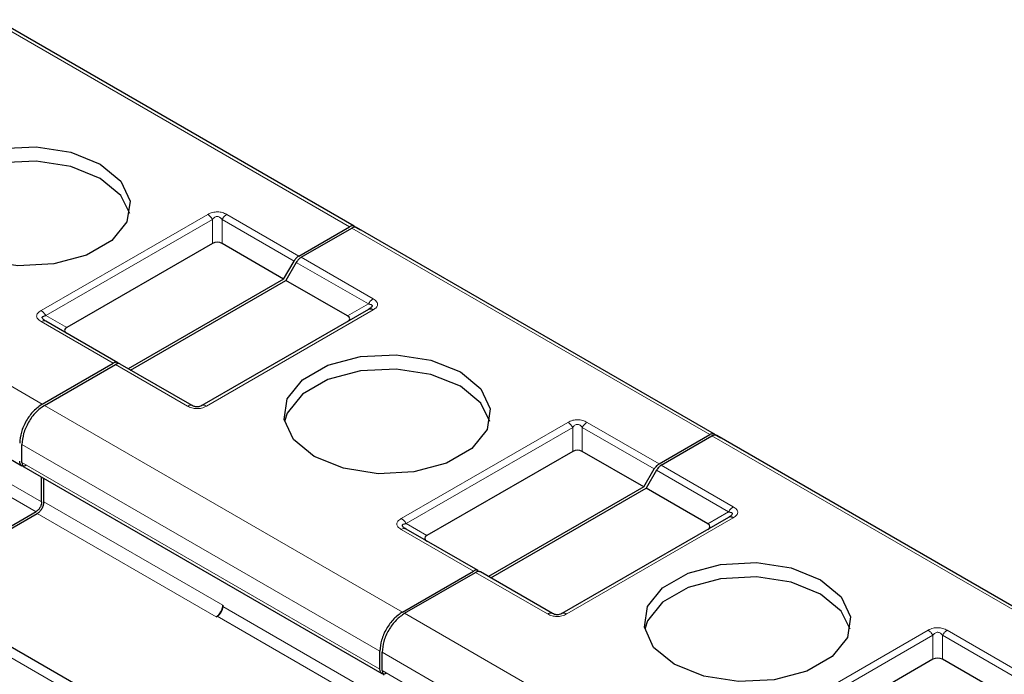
# Model space of a CAD drawing. Header units: millimetres. Extents: x 5 to 418, y 2 to 292.
# Tile 35 of 40: x 358 to 370, y 147 to 155. Entities that reach past the tile are written whole.
import ezdxf

# ---------------------------------------------------------------- set-up
doc = ezdxf.new("R2010")
doc.units = ezdxf.units.MM

msp = doc.modelspace()

# ---------------------------------------------------------------- linework, layer by layer
at = {"color": 7, "linetype": 'Continuous', "lineweight": 18}
for p, q in [((362.1172, 152.4662), (357.62, 155.0624)), ((353.759, 152.8335), (358.2562, 150.2373)), ((358.2422, 151.4128), (360.3353, 152.6211)), ((358.3022, 151.3495), (360.3953, 152.5578)), ((360.3953, 152.2559), (360.3953, 152.5578)), ((360.5153, 152.5578), (361.4204, 152.0353)), ((360.5153, 152.5578), (360.5153, 152.2559)), ((360.5753, 152.6211), (361.4804, 152.0986)), ((366.6427, 149.8537), (362.1455, 152.4499)), ((361.5087, 152.0823), (362.4137, 151.5598)), ((361.4487, 152.0189), (362.3537, 151.4964)), ((362.4137, 151.4212), (360.3207, 150.2129)), ((362.0923, 151.3455), (362.3537, 151.4964)), ((358.3022, 151.3495), (358.5637, 151.1985)), ((359.1473, 150.7518), (358.2422, 151.2743)), ((360.0807, 150.2129), (359.1756, 150.7354)), ((356.0005, 150.3065), (358.2491, 149.0084)), ((355.9298, 150.184), (358.1784, 148.8859)), ((358.2845, 150.221), (362.7817, 147.6248)), ((362.7677, 148.8003), (364.8608, 150.0086)), ((362.8277, 148.737), (364.9208, 149.9453)), ((364.9208, 149.6434), (364.9208, 149.9453)), ((365.0408, 149.9453), (365.9459, 149.4228)), ((365.0408, 149.9453), (365.0408, 149.6434)), ((365.1008, 150.0086), (366.0059, 149.4861)), ((371.1681, 147.2412), (366.6709, 149.8374)), ((358.0016, 149.7311), (362.4988, 147.1349)), ((362.4988, 146.9063), (358.0016, 149.5025)), ((366.0341, 149.4698), (366.9392, 148.9473)), ((365.9741, 149.4064), (366.8792, 148.8839)), ((358.2774, 149.0084), (360.526, 147.7103)), ((358.1925, 148.8615), (360.4411, 147.5634)), ((366.6178, 148.733), (366.8792, 148.8839)), ((362.8277, 148.737), (363.0891, 148.586)), ((366.9392, 148.8087), (364.8462, 147.6004)), ((363.6728, 148.1393), (362.7677, 148.6618)), ((359.8259, 145.9185), (355.3287, 148.5147)), ((364.6062, 147.6004), (363.7011, 148.1229)), ((360.526, 147.694), (362.7746, 146.3959)), ((362.8099, 147.6085), (367.3071, 145.0123)), ((360.4553, 147.5715), (362.7039, 146.2734)), ((367.2932, 146.1878), (369.3862, 147.3961)), ((367.3532, 146.1245), (369.4462, 147.3328)), ((369.4462, 147.0309), (369.4462, 147.3328)), ((369.5662, 147.3328), (370.4713, 146.8103)), ((369.5662, 147.3328), (369.5662, 147.0309)), ((369.6262, 147.3961), (370.5313, 146.8736)), ((362.5271, 147.1186), (367.0243, 144.5224)), ((367.0243, 144.2938), (362.5271, 146.8899))]:
    msp.add_line(p, q, dxfattribs=at)
at = {"color": 7, "linetype": 'Continuous', "lineweight": 25}
for p, q in [((362.1772, 152.4722), (357.68, 155.0683)), ((361.4804, 152.0986), (362.1172, 152.4662)), ((361.5087, 152.0823), (362.1455, 152.4499)), ((362.1772, 152.4722), (362.2565, 152.4263)), ((366.7027, 149.8597), (362.2055, 152.4558)), ((360.3953, 152.2559), (358.5637, 151.1985)), ((361.2897, 151.8089), (360.5153, 152.2559)), ((353.4999, 152.0606), (357.9993, 149.4632)), ((361.2897, 151.8089), (361.4204, 152.0353)), ((361.4487, 152.0189), (361.3179, 151.7925)), ((361.2897, 151.8089), (359.338, 150.6822)), ((359.3663, 150.6659), (361.3179, 151.7925)), ((362.0923, 151.3455), (361.3179, 151.7925)), ((362.3537, 151.4272), (360.2607, 150.2189)), ((362.3713, 151.4383), (362.3594, 151.4298)), ((359.2073, 150.7577), (358.3022, 151.2802)), ((358.2562, 150.2373), (359.1473, 150.7518)), ((358.2845, 150.221), (359.1756, 150.7354)), ((360.1407, 150.2189), (359.2356, 150.7414)), ((366.0059, 149.4861), (366.6427, 149.8537)), ((366.0341, 149.4698), (366.6709, 149.8374)), ((366.7027, 149.8597), (366.782, 149.8138)), ((371.2281, 147.2472), (366.7309, 149.8433)), ((358.0016, 149.5025), (358.0016, 149.7311)), ((364.9208, 149.6434), (363.0891, 148.586)), ((365.8151, 149.1964), (365.0408, 149.6434)), ((358.0254, 149.4481), (362.5247, 146.8507)), ((358.2491, 149.0084), (358.2491, 149.319)), ((365.8151, 149.1964), (365.9459, 149.4228)), ((365.9741, 149.4064), (365.8434, 149.18)), ((358.2774, 149.0084), (358.2774, 149.3027)), ((365.8151, 149.1964), (363.8635, 148.0697)), ((363.8918, 148.0534), (365.8434, 149.18)), ((366.6178, 148.733), (365.8434, 149.18)), ((358.1784, 148.8859), (356.5492, 147.9454)), ((356.5774, 147.9291), (358.1925, 148.8615)), ((366.8968, 148.8258), (366.8849, 148.8173)), ((366.8792, 148.8147), (364.7862, 147.6064)), ((363.7328, 148.1452), (362.8277, 148.6677)), ((360.0263, 145.9381), (355.5284, 148.5347)), ((362.7817, 147.6248), (363.6728, 148.1393)), ((362.8099, 147.6085), (363.7011, 148.1229)), ((364.6662, 147.6064), (363.7611, 148.1289)), ((360.526, 147.7103), (360.526, 147.694)), ((360.4411, 147.5634), (360.4553, 147.5715)), ((362.4988, 146.9063), (362.4988, 147.1349)), ((362.5271, 146.8899), (362.5271, 147.1186)), ((369.4462, 147.0309), (367.6146, 145.9735)), ((370.3406, 146.5839), (369.5662, 147.0309))]:
    msp.add_line(p, q, dxfattribs=at)
at = {"color": 7, "linetype": 'Continuous', "lineweight": 25, "flags": 128}
for points in [[(357.146, 152.1926), (356.8871, 152.4061), (356.7702, 152.6579), (356.8095, 152.9175), (357.0004, 153.1537), (357.3196, 153.338), (357.7288, 153.4482), (358.1786, 153.4709), (358.6147, 153.4034), (358.9845, 153.2539)], [(358.9845, 153.0743), (358.6147, 153.2238), (358.1786, 153.2913), (357.7288, 153.2685), (357.3196, 153.1584), (357.0004, 152.9741), (356.8095, 152.7379), (356.7746, 152.6335)], [(358.9845, 153.2539), (359.2435, 153.0404), (359.3603, 152.7887), (359.321, 152.529), (359.1301, 152.2928), (358.8109, 152.1085), (358.4017, 151.9984), (357.9519, 151.9757), (357.5158, 152.0431), (357.146, 152.1926)], [(359.3559, 152.6335), (359.2435, 152.8608), (358.9845, 153.0743)], [(361.6715, 149.5801), (361.4125, 149.7936), (361.2957, 150.0454), (361.335, 150.305), (361.5258, 150.5412), (361.8451, 150.7255), (362.2543, 150.8357), (362.704, 150.8584), (363.1401, 150.7909), (363.51, 150.6414)], [(363.51, 150.4618), (363.1401, 150.6113), (362.704, 150.6787), (362.2543, 150.656), (361.8451, 150.5459), (361.5258, 150.3616), (361.335, 150.1254), (361.3001, 150.0209)], [(363.51, 150.6414), (363.7689, 150.4279), (363.8858, 150.1762), (363.8464, 149.9165), (363.6556, 149.6803), (363.3364, 149.496), (362.9272, 149.3859), (362.4774, 149.3632), (362.0413, 149.4306), (361.6715, 149.5801)], [(363.8814, 150.0209), (363.7689, 150.2483), (363.51, 150.4618)], [(366.197, 146.9676), (365.938, 147.1811), (365.8212, 147.4329), (365.8605, 147.6925), (366.0513, 147.9287), (366.3706, 148.113), (366.7798, 148.2232), (367.2295, 148.2459), (367.6656, 148.1784), (368.0355, 148.0289)], [(368.0355, 147.8493), (367.6656, 147.9988), (367.2295, 148.0662), (366.7798, 148.0435), (366.3706, 147.9334), (366.0513, 147.7491), (365.8605, 147.5129), (365.8256, 147.4084)], [(368.0355, 148.0289), (368.2944, 147.8154), (368.4113, 147.5637), (368.3719, 147.304), (368.1811, 147.0678), (367.8619, 146.8835), (367.4527, 146.7734), (367.0029, 146.7506), (366.5668, 146.8181), (366.197, 146.9676)], [(368.4069, 147.4084), (368.2944, 147.6358), (368.0355, 147.8493)]]:
    msp.add_lwpolyline(points, dxfattribs=at)
at = {"color": 7, "linetype": 'Continuous', "lineweight": 18}
for centre in [(358.2774, 151.2252), (362.8029, 148.6127)]:
    msp.add_arc(centre, 0.0604, 65.68605, 125.61817, dxfattribs=at)
at = {"color": 7, "linetype": 'Continuous', "lineweight": 25}
for centre, radius in [((360.3418, 147.7187), 0.1844), ((360.3725, 147.701), 0.1537)]:
    msp.add_arc(centre, radius, 302.60548, 357.39452, dxfattribs=at)
for centre, major_axis, ratio, start_param, end_param in [((360.4553, 152.152), (0.12, 0), 0.9998916, 1.0471975, 2.0943951), ((361.9123, 151.3109), (0.2078, 0), 0.3332972, 5.7595865, 6.8067841), ((358.7437, 151.1639), (0.2078, 0), 0.3332972, 2.6179939, 3.6651914), ((364.9808, 149.5395), (0.12, 0), 0.9998916, 1.0471975, 2.0943951), ((366.4378, 148.6984), (0.2078, 0), 0.3332972, 5.7595865, 6.8067841), ((363.2691, 148.5514), (0.2078, 0), 0.3332972, 2.6179939, 3.6651914), ((369.5062, 146.927), (0.12, 0), 0.9998916, 1.0471975, 2.0943951)]:
    msp.add_ellipse(centre, major_axis=major_axis, ratio=ratio, start_param=start_param, end_param=end_param, dxfattribs=at)
at = {"color": 7, "linetype": 'Continuous', "lineweight": 18}
for points, knots in [([(360.3353, 152.6211), (360.3549, 152.6308), (360.3825, 152.6445), (360.4278, 152.6524), (360.4594, 152.6535), (360.4905, 152.6514), (360.5319, 152.6428), (360.5573, 152.6301), (360.5753, 152.6211)], [0, 0, 0, 0, 0.2823256, 0.3956386, 0.5177702, 0.6311071, 0.7404354, 1, 1, 1, 1]), ([(360.3953, 152.5578), (360.4037, 152.5683), (360.4156, 152.5831), (360.4404, 152.5942), (360.4586, 152.5957), (360.4757, 152.5924), (360.4968, 152.5806), (360.5076, 152.5672), (360.5153, 152.5578)], [0, 0, 0, 0, 0.2915567, 0.4094353, 0.5237228, 0.6250088, 0.734944, 1, 1, 1, 1]), ([(362.4137, 151.5598), (362.4306, 151.5484), (362.4542, 151.5325), (362.468, 151.5064), (362.4699, 151.4881), (362.4663, 151.4702), (362.4513, 151.4463), (362.4293, 151.4316), (362.4137, 151.4212)], [0, 0, 0, 0, 0.2823256, 0.3956386, 0.5177703, 0.6311071, 0.7404354, 1, 1, 1, 1]), ([(358.2422, 151.2743), (358.2264, 151.2849), (358.2034, 151.3002), (358.1889, 151.3255), (358.1854, 151.3437), (358.189, 151.3617), (358.2033, 151.3865), (358.2262, 151.402), (358.2422, 151.4128)], [0, 0, 0, 0, 0.2646181, 0.3849548, 0.5040288, 0.613968, 0.7305828, 1, 1, 1, 1]), ([(360.3207, 150.2129), (360.3011, 150.2032), (360.2735, 150.1896), (360.2282, 150.1816), (360.1966, 150.1805), (360.1655, 150.1826), (360.1241, 150.1913), (360.0986, 150.204), (360.0807, 150.2129)], [0, 0, 0, 0, 0.2823256, 0.3956386, 0.5177702, 0.6311071, 0.7404354, 1, 1, 1, 1]), ([(364.8608, 150.0086), (364.8804, 150.0183), (364.908, 150.032), (364.9533, 150.0399), (364.9849, 150.041), (365.0159, 150.0389), (365.0574, 150.0303), (365.0828, 150.0176), (365.1008, 150.0086)], [0, 0, 0, 0, 0.2823256, 0.3956386, 0.5177702, 0.6311071, 0.7404354, 1, 1, 1, 1]), ([(364.9208, 149.9453), (364.9292, 149.9558), (364.9411, 149.9706), (364.9659, 149.9817), (364.984, 149.9832), (365.0012, 149.9799), (365.0222, 149.9681), (365.0331, 149.9547), (365.0408, 149.9453)], [0, 0, 0, 0, 0.2915567, 0.4094353, 0.5237228, 0.6250088, 0.734944, 1, 1, 1, 1]), ([(366.9392, 148.9473), (366.9561, 148.9359), (366.9797, 148.92), (366.9935, 148.8939), (366.9954, 148.8756), (366.9917, 148.8577), (366.9768, 148.8338), (366.9547, 148.8191), (366.9392, 148.8087)], [0, 0, 0, 0, 0.2823256, 0.3956386, 0.5177703, 0.6311071, 0.7404354, 1, 1, 1, 1]), ([(362.7677, 148.6618), (362.7519, 148.6723), (362.7289, 148.6877), (362.7144, 148.713), (362.7108, 148.7312), (362.7145, 148.7492), (362.7288, 148.774), (362.7517, 148.7895), (362.7677, 148.8003)], [0, 0, 0, 0, 0.2646181, 0.3849548, 0.5040288, 0.613968, 0.7305828, 1, 1, 1, 1]), ([(364.8462, 147.6004), (364.8265, 147.5907), (364.799, 147.5771), (364.7537, 147.5691), (364.7221, 147.568), (364.691, 147.5701), (364.6496, 147.5787), (364.6241, 147.5915), (364.6062, 147.6004)], [0, 0, 0, 0, 0.28232556, 0.3956386, 0.51777025, 0.63110711, 0.74043539, 1, 1, 1, 1]), ([(369.3862, 147.3961), (369.4059, 147.4058), (369.4334, 147.4195), (369.4787, 147.4274), (369.5103, 147.4285), (369.5414, 147.4264), (369.5828, 147.4178), (369.6083, 147.405), (369.6262, 147.3961)], [0, 0, 0, 0, 0.2823256, 0.3956386, 0.5177702, 0.6311071, 0.7404354, 1, 1, 1, 1]), ([(369.4462, 147.3328), (369.4547, 147.3433), (369.4666, 147.3581), (369.4913, 147.3692), (369.5095, 147.3707), (369.5267, 147.3674), (369.5477, 147.3556), (369.5586, 147.3422), (369.5662, 147.3328)], [0, 0, 0, 0, 0.2915567, 0.4094353, 0.5237228, 0.6250088, 0.734944, 1, 1, 1, 1])]:
    msp.add_open_spline(points, degree=3, knots=knots, dxfattribs=at)
for points in [[(360.3353, 152.6211), (360.3408, 152.6175), (360.3519, 152.6104), (360.3679, 152.5953), (360.3828, 152.5778), (360.3911, 152.5644), (360.3953, 152.5578)], [(360.5153, 152.5578), (360.5194, 152.5644), (360.5277, 152.5778), (360.5426, 152.5953), (360.5586, 152.6104), (360.5697, 152.6175), (360.5753, 152.6211)], [(362.4137, 151.5598), (362.4082, 151.5562), (362.3971, 151.5491), (362.3811, 151.534), (362.3662, 151.5165), (362.3579, 151.5031), (362.3537, 151.4964)], [(358.2422, 151.4128), (358.2478, 151.4093), (358.2589, 151.4021), (358.2749, 151.387), (358.2898, 151.3695), (358.2981, 151.3562), (358.3022, 151.3495)], [(360.1407, 150.2189), (360.1366, 150.2208), (360.1283, 150.2245), (360.1134, 150.2248), (360.0974, 150.2215), (360.0863, 150.2158), (360.0807, 150.2129)], [(360.3207, 150.2129), (360.3152, 150.2158), (360.304, 150.2215), (360.2881, 150.2248), (360.2732, 150.2245), (360.2649, 150.2208), (360.2607, 150.2189)], [(364.8608, 150.0086), (364.8663, 150.005), (364.8774, 149.9979), (364.8934, 149.9828), (364.9083, 149.9653), (364.9166, 149.9519), (364.9208, 149.9453)], [(365.0408, 149.9453), (365.0449, 149.9519), (365.0532, 149.9653), (365.0681, 149.9828), (365.0841, 149.9979), (365.0952, 150.005), (365.1008, 150.0086)], [(366.9392, 148.9473), (366.9337, 148.9437), (366.9226, 148.9366), (366.9066, 148.9215), (366.8917, 148.904), (366.8834, 148.8906), (366.8792, 148.8839)], [(362.7677, 148.8003), (362.7733, 148.7967), (362.7844, 148.7896), (362.8004, 148.7745), (362.8153, 148.757), (362.8236, 148.7437), (362.8277, 148.737)], [(364.6662, 147.6064), (364.662, 147.6083), (364.6537, 147.612), (364.6389, 147.6123), (364.6229, 147.609), (364.6118, 147.6033), (364.6062, 147.6004)], [(364.8462, 147.6004), (364.8406, 147.6033), (364.8295, 147.609), (364.8135, 147.6123), (364.7986, 147.612), (364.7903, 147.6083), (364.7862, 147.6064)], [(369.3862, 147.3961), (369.3918, 147.3925), (369.4029, 147.3854), (369.4189, 147.3703), (369.4338, 147.3528), (369.4421, 147.3394), (369.4462, 147.3328)], [(369.5662, 147.3328), (369.5704, 147.3394), (369.5787, 147.3528), (369.5936, 147.3703), (369.6096, 147.3854), (369.6207, 147.3925), (369.6262, 147.3961)]]:
    msp.add_open_spline(points, degree=3, dxfattribs=at)
at = {"color": 7, "linetype": 'Continuous', "lineweight": 25}
for points in [[(362.1772, 152.4722), (362.173, 152.474), (362.1647, 152.4778), (362.1498, 152.4781), (362.1338, 152.4748), (362.1227, 152.4691), (362.1172, 152.4662)], [(362.2055, 152.4558), (362.2013, 152.4577), (362.193, 152.4615), (362.1781, 152.4618), (362.1621, 152.4584), (362.151, 152.4527), (362.1455, 152.4499)], [(361.4804, 152.0986), (361.4748, 152.095), (361.4637, 152.0879), (361.4477, 152.0728), (361.4328, 152.0553), (361.4245, 152.0419), (361.4204, 152.0353)], [(361.5087, 152.0823), (361.5031, 152.0787), (361.492, 152.0716), (361.476, 152.0565), (361.4611, 152.039), (361.4528, 152.0256), (361.4487, 152.0189)], [(362.4137, 151.4212), (362.4082, 151.4241), (362.3971, 151.4298), (362.3811, 151.4331), (362.3662, 151.4328), (362.3579, 151.429), (362.3537, 151.4272)], [(359.2073, 150.7577), (359.2032, 150.7596), (359.1949, 150.7634), (359.18, 150.7637), (359.164, 150.7603), (359.1529, 150.7546), (359.1473, 150.7518)], [(359.2356, 150.7414), (359.2315, 150.7433), (359.2232, 150.747), (359.2083, 150.7473), (359.1923, 150.744), (359.1812, 150.7383), (359.1756, 150.7354)], [(358.2562, 150.2373), (358.2191, 150.211), (358.145, 150.1584), (358.0515, 150.0289), (357.9861, 149.8832), (357.9776, 149.7927), (357.9733, 149.7474)], [(358.2845, 150.221), (358.2474, 150.1947), (358.1733, 150.1421), (358.0798, 150.0126), (358.0144, 149.8668), (358.0059, 149.7763), (358.0016, 149.7311)], [(366.7027, 149.8597), (366.6985, 149.8615), (366.6902, 149.8653), (366.6753, 149.8656), (366.6593, 149.8623), (366.6482, 149.8566), (366.6427, 149.8537)], [(366.7309, 149.8433), (366.7268, 149.8452), (366.7185, 149.849), (366.7036, 149.8493), (366.6876, 149.8459), (366.6765, 149.8402), (366.6709, 149.8374)], [(358.0582, 149.4698), (358.0471, 149.4648), (358.0248, 149.4549), (357.9968, 149.4614), (357.9772, 149.4825), (357.9746, 149.5067), (357.9733, 149.5188)], [(366.0059, 149.4861), (366.0003, 149.4825), (365.9892, 149.4754), (365.9732, 149.4603), (365.9583, 149.4428), (365.95, 149.4294), (365.9459, 149.4228)], [(366.0341, 149.4698), (366.0286, 149.4662), (366.0175, 149.4591), (366.0015, 149.444), (365.9866, 149.4265), (365.9783, 149.4131), (365.9741, 149.4064)], [(358.2491, 149.0084), (358.248, 148.9971), (358.2459, 148.9745), (358.2296, 148.938), (358.2062, 148.9057), (358.1877, 148.8925), (358.1784, 148.8859)], [(358.1925, 148.8615), (358.2036, 148.8693), (358.2259, 148.8851), (358.2539, 148.924), (358.2736, 148.9677), (358.2761, 148.9948), (358.2774, 149.0084)], [(366.9392, 148.8087), (366.9337, 148.8116), (366.9226, 148.8173), (366.9066, 148.8206), (366.8917, 148.8203), (366.8834, 148.8165), (366.8792, 148.8147)], [(363.7328, 148.1452), (363.7287, 148.1471), (363.7204, 148.1509), (363.7055, 148.1512), (363.6895, 148.1478), (363.6784, 148.1421), (363.6728, 148.1393)], [(363.7611, 148.1289), (363.757, 148.1308), (363.7486, 148.1345), (363.7338, 148.1348), (363.7178, 148.1315), (363.7067, 148.1258), (363.7011, 148.1229)], [(362.7817, 147.6248), (362.7446, 147.5985), (362.6705, 147.5459), (362.577, 147.4164), (362.5116, 147.2707), (362.5031, 147.1802), (362.4988, 147.1349)], [(362.8099, 147.6085), (362.7729, 147.5822), (362.6987, 147.5296), (362.6053, 147.4001), (362.5398, 147.2543), (362.5313, 147.1638), (362.5271, 147.1186)], [(362.5837, 146.8573), (362.5725, 146.8523), (362.5503, 146.8424), (362.5223, 146.8489), (362.5026, 146.87), (362.5001, 146.8942), (362.4988, 146.9063)]]:
    msp.add_open_spline(points, degree=3, dxfattribs=at)
for points, knots in [([(362.3537, 151.4964), (362.3667, 151.4946), (362.3848, 151.4921), (362.3988, 151.4808), (362.4009, 151.4706), (362.3964, 151.46), (362.3818, 151.4444), (362.3654, 151.4343), (362.3537, 151.4272)], [0, 0, 0, 0, 0.2915567, 0.4094353, 0.5237228, 0.6250088, 0.734944, 1, 1, 1, 1]), ([(358.3022, 151.2802), (358.2896, 151.2881), (358.272, 151.2989), (358.2582, 151.3153), (358.2547, 151.3256), (358.2579, 151.3343), (358.2717, 151.3444), (358.2894, 151.3474), (358.3022, 151.3495)], [0, 0, 0, 0, 0.28878198, 0.3996105, 0.49767765, 0.59511869, 0.70639275, 1, 1, 1, 1]), ([(358.2895, 151.2849), (358.2849, 151.2881), (358.2762, 151.294), (358.2716, 151.3003), (358.2694, 151.3033)], [0, 0, 0, 0, 0.52568951, 1, 1, 1, 1]), ([(360.2607, 150.2189), (360.2523, 150.2145), (360.2404, 150.2083), (360.2156, 150.2033), (360.1974, 150.2024), (360.1803, 150.2042), (360.1592, 150.2093), (360.1484, 150.2149), (360.1407, 150.2189)], [0, 0, 0, 0, 0.2915567, 0.4094353, 0.5237228, 0.6250088, 0.734944, 1, 1, 1, 1]), ([(358.0016, 149.5025), (358.0031, 149.4908), (358.006, 149.4673), (358.0173, 149.4493), (358.0265, 149.4475), (358.0265, 149.4475)], [0, 0, 0, 0, 0.49994894, 0.99989787, 1, 1, 1, 1]), ([(366.8792, 148.8839), (366.8922, 148.8821), (366.9103, 148.8796), (366.9243, 148.8683), (366.9264, 148.8581), (366.9219, 148.8475), (366.9073, 148.8319), (366.8909, 148.8218), (366.8792, 148.8147)], [0, 0, 0, 0, 0.2915567, 0.4094353, 0.5237228, 0.6250088, 0.734944, 1, 1, 1, 1]), ([(362.8277, 148.6677), (362.815, 148.6755), (362.7975, 148.6864), (362.7837, 148.7028), (362.7802, 148.7131), (362.7834, 148.7218), (362.7972, 148.7319), (362.8149, 148.7349), (362.8277, 148.737)], [0, 0, 0, 0, 0.28878198, 0.3996105, 0.49767765, 0.59511869, 0.70639275, 1, 1, 1, 1]), ([(362.815, 148.6724), (362.8104, 148.6756), (362.8017, 148.6815), (362.7971, 148.6878), (362.7949, 148.6907)], [0, 0, 0, 0, 0.52568951, 1, 1, 1, 1]), ([(364.7862, 147.6064), (364.7777, 147.602), (364.7659, 147.5958), (364.7411, 147.5908), (364.7229, 147.5899), (364.7057, 147.5917), (364.6847, 147.5968), (364.6739, 147.6024), (364.6662, 147.6064)], [0, 0, 0, 0, 0.29155666, 0.40943532, 0.52372283, 0.62500884, 0.73494402, 1, 1, 1, 1]), ([(362.5271, 146.8899), (362.5285, 146.8782), (362.5314, 146.8548), (362.5428, 146.8368), (362.552, 146.835), (362.552, 146.835)], [0, 0, 0, 0, 0.49994894, 0.99989787, 1, 1, 1, 1])]:
    msp.add_open_spline(points, degree=3, knots=knots, dxfattribs=at)

doc.saveas('drawing.dxf')
